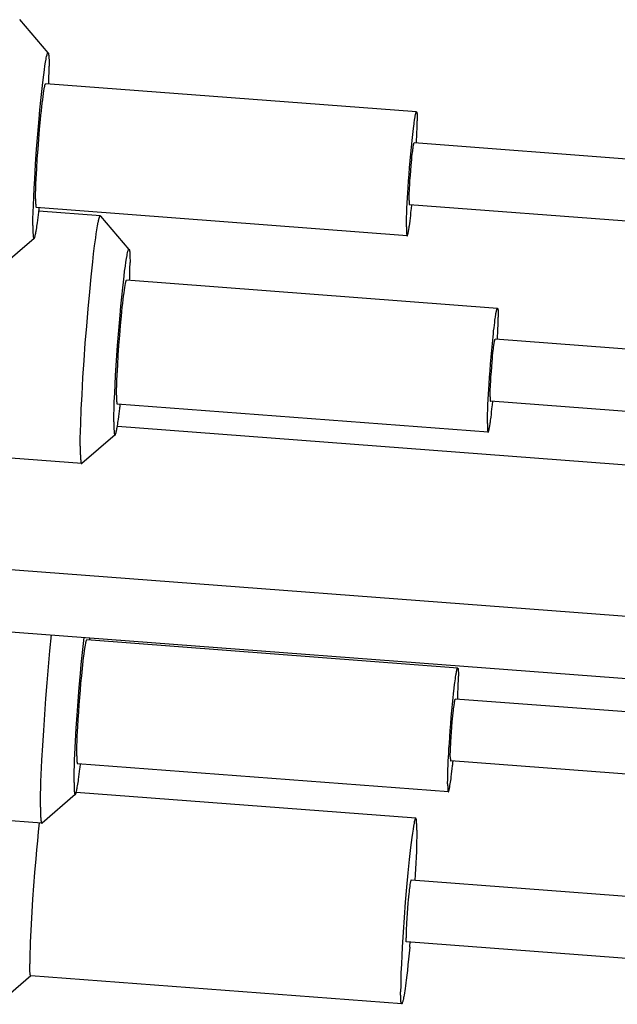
# Model space of a CAD drawing. Extents: x 0 to 1189, y 0 to 841.
# Tile 47 of 80: x 386 to 394, y 108 to 121. Entities that reach past the tile are written whole.
import ezdxf

# ---------------------------------------------------------------- set-up
doc = ezdxf.new("R2010")
doc.units = 0
doc.header["$LTSCALE"] = 65.395
doc.layers.add('mg_3dsla_BL7', color=7, linetype='CONTINUOUS')

# ---------------------------------------------------------------- blocks, each defined once
blk = doc.blocks.new('MG_3DSLA_BL7', base_point=(357.138, 132.906))
at = {"layer": 'mg_3dsla_BL7', "color": 2, "linetype": 'CONTINUOUS'}
for p, q in [((386.552, 120.728), (386.185, 121.157)), ((386.562, 120.421), (386.563, 120.476)), ((391.301, 119.968), (386.52, 120.33)), ((391.305, 119.961), (391.306, 119.959)), ((391.31, 119.917), (391.31, 119.91)), ((391.31, 119.91), (391.31, 119.903)), ((391.31, 119.903), (391.31, 119.889)), ((391.31, 119.889), (391.311, 119.875)), ((391.307, 119.703), (391.309, 119.753)), ((397.647, 119.086), (391.271, 119.569)), ((386.39, 118.828), (386.39, 118.814)), ((386.39, 118.814), (386.39, 118.8)), ((386.39, 118.8), (386.39, 118.793)), ((386.39, 118.793), (386.39, 118.787)), ((386.394, 118.744), (386.395, 118.742)), ((391.18, 118.373), (386.399, 118.735)), ((391.178, 118.725), (391.182, 118.796)), ((391.206, 118.828), (391.206, 118.819)), ((391.206, 118.8), (391.207, 118.796)), ((397.586, 118.288), (391.211, 118.772)), ((387.226, 118.628), (386.432, 118.688)), ((387.596, 118.198), (387.229, 118.626)), ((386.355, 118.506), (386.355, 118.48)), ((391.171, 118.465), (391.171, 118.452)), ((391.171, 118.452), (391.172, 118.437)), ((391.172, 118.437), (391.172, 118.431)), ((391.172, 118.431), (391.172, 118.424)), ((391.176, 118.382), (391.176, 118.38)), ((386.371, 118.337), (385.943, 117.969)), ((387.605, 117.891), (387.607, 117.946)), ((392.345, 117.438), (387.564, 117.8)), ((392.349, 117.431), (392.35, 117.429)), ((392.354, 117.386), (392.354, 117.38)), ((392.354, 117.38), (392.354, 117.373)), ((392.354, 117.373), (392.354, 117.359)), ((392.354, 117.359), (392.355, 117.345)), ((392.351, 117.172), (392.353, 117.223)), ((398.691, 116.556), (392.315, 117.039)), ((386.984, 115.437), (367.857, 116.886)), ((387.434, 116.298), (387.434, 116.284)), ((387.434, 116.284), (387.434, 116.27)), ((387.434, 116.27), (387.434, 116.263)), ((387.434, 116.263), (387.434, 116.256)), ((387.438, 116.214), (387.439, 116.212)), ((392.224, 115.842), (387.443, 116.205)), ((392.222, 116.195), (392.226, 116.266)), ((392.25, 116.298), (392.25, 116.288)), ((392.25, 116.269), (392.251, 116.266)), ((398.63, 115.758), (392.255, 116.241)), ((387.399, 115.976), (387.399, 115.95)), ((387.444, 115.921), (401.5, 114.856)), ((392.215, 115.935), (392.215, 115.921)), ((392.215, 115.921), (392.216, 115.907)), ((392.216, 115.907), (392.216, 115.901)), ((392.216, 115.901), (392.216, 115.894)), ((392.22, 115.852), (392.22, 115.849)), ((387.415, 115.807), (386.987, 115.439)), ((386.966, 115.606), (386.966, 115.582)), ((386.969, 115.509), (386.969, 115.502)), ((374.379, 114.958), (409.501, 112.297)), ((380.707, 113.677), (409.44, 111.499)), ((391.832, 112.804), (387.051, 113.167)), ((391.841, 112.757), (391.841, 112.751)), ((391.841, 112.732), (391.842, 112.72)), ((391.779, 112.47), (391.787, 112.543)), ((391.838, 112.538), (391.84, 112.585)), ((391.773, 112.422), (391.779, 112.47)), ((398.178, 111.922), (391.802, 112.405)), ((386.471, 110.804), (374.31, 111.725)), ((386.921, 111.656), (386.921, 111.643)), ((391.737, 111.65), (391.737, 111.644)), ((391.738, 111.634), (391.738, 111.631)), ((386.921, 111.624), (386.922, 111.618)), ((391.712, 111.209), (386.93, 111.571)), ((391.708, 111.541), (391.711, 111.607)), ((398.117, 111.125), (391.742, 111.608)), ((391.754, 111.441), (391.761, 111.506)), ((391.761, 111.506), (391.766, 111.549)), ((386.886, 111.328), (386.886, 111.304)), ((391.702, 111.294), (391.703, 111.281)), ((391.703, 111.262), (391.703, 111.256)), ((386.902, 111.173), (386.474, 110.805)), ((391.291, 110.87), (386.913, 111.202)), ((386.453, 110.96), (386.453, 110.938)), ((386.456, 110.874), (386.456, 110.867)), ((397.606, 109.589), (391.231, 110.072)), ((391.166, 109.311), (391.166, 109.317)), ((391.166, 109.298), (391.166, 109.301)), ((397.546, 108.792), (391.17, 109.275)), ((386.33, 108.84), (385.903, 108.472)), ((391.11, 108.477), (386.328, 108.839))]:
    blk.add_line(p, q, dxfattribs=at)
for points in [[(386.355, 118.506), (386.356, 118.592), (386.358, 118.677), (386.361, 118.762), (386.366, 118.875), (386.371, 118.988), (386.378, 119.102), (386.39, 119.295), (386.403, 119.488), (386.419, 119.683), (386.435, 119.879), (386.446, 119.997), (386.457, 120.115), (386.47, 120.232), (386.478, 120.308), (386.487, 120.383), (386.494, 120.446), (386.503, 120.51), (386.511, 120.564), (386.518, 120.61), (386.525, 120.65), (386.528, 120.666), (386.531, 120.681), (386.537, 120.705), (386.54, 120.713), (386.543, 120.721), (386.545, 120.726), (386.546, 120.727), (386.548, 120.729), (386.549, 120.729), (386.551, 120.729), (386.552, 120.728)], [(386.552, 120.728), (386.553, 120.727), (386.554, 120.726), (386.554, 120.725), (386.555, 120.724), (386.555, 120.722), (386.556, 120.721), (386.556, 120.72), (386.556, 120.719), (386.556, 120.717), (386.557, 120.716), (386.557, 120.715), (386.557, 120.713)], [(386.557, 120.713), (386.558, 120.706), (386.559, 120.7), (386.559, 120.695), (386.56, 120.689), (386.561, 120.684), (386.561, 120.678), (386.562, 120.671), (386.562, 120.664), (386.562, 120.656), (386.563, 120.649), (386.563, 120.642)], [(386.563, 120.642), (386.563, 120.627), (386.563, 120.61), (386.564, 120.593), (386.564, 120.576), (386.564, 120.559)], [(386.563, 120.476), (386.563, 120.504), (386.564, 120.531), (386.564, 120.559)], [(386.559, 120.328), (386.56, 120.36), (386.562, 120.421)], [(386.389, 118.849), (386.39, 118.913), (386.392, 118.978), (386.394, 119.043), (386.397, 119.108), (386.401, 119.172), (386.404, 119.237), (386.412, 119.363), (386.421, 119.49), (386.431, 119.618), (386.442, 119.747), (386.453, 119.869), (386.458, 119.925), (386.464, 119.981), (386.47, 120.032), (386.475, 120.082), (386.481, 120.126), (386.486, 120.169), (386.491, 120.204), (386.496, 120.238), (386.501, 120.264), (386.505, 120.289), (386.507, 120.298), (386.509, 120.307), (386.511, 120.314), (386.513, 120.32), (386.514, 120.323), (386.515, 120.325), (386.517, 120.328), (386.517, 120.329), (386.518, 120.33), (386.52, 120.33)], [(391.244, 119.6), (391.248, 119.638), (391.252, 119.677), (391.257, 119.715), (391.261, 119.754), (391.265, 119.785), (391.269, 119.817), (391.272, 119.835), (391.274, 119.853), (391.277, 119.871), (391.279, 119.881), (391.281, 119.892), (391.282, 119.902), (391.284, 119.913), (391.285, 119.918), (391.286, 119.924), (391.287, 119.929), (391.289, 119.934), (391.29, 119.939), (391.291, 119.944), (391.292, 119.947), (391.292, 119.949), (391.293, 119.952), (391.294, 119.955), (391.295, 119.957), (391.296, 119.959), (391.297, 119.962), (391.297, 119.963), (391.297, 119.964), (391.298, 119.965), (391.298, 119.966), (391.299, 119.967), (391.299, 119.967), (391.3, 119.968), (391.301, 119.968), (391.301, 119.968)], [(391.301, 119.968), (391.302, 119.968), (391.302, 119.968), (391.303, 119.968), (391.303, 119.967), (391.303, 119.967), (391.304, 119.967), (391.304, 119.966), (391.304, 119.966), (391.304, 119.965), (391.305, 119.965), (391.305, 119.964), (391.305, 119.964), (391.305, 119.963), (391.305, 119.962), (391.305, 119.962), (391.305, 119.961)], [(391.306, 119.959), (391.306, 119.955), (391.307, 119.954), (391.307, 119.952), (391.307, 119.95), (391.307, 119.949), (391.308, 119.947), (391.308, 119.945), (391.308, 119.943), (391.308, 119.941), (391.308, 119.939), (391.309, 119.936), (391.309, 119.933), (391.309, 119.93), (391.309, 119.926), (391.309, 119.923), (391.31, 119.92), (391.31, 119.917)], [(391.311, 119.875), (391.311, 119.862), (391.311, 119.855)], [(391.309, 119.753), (391.31, 119.779), (391.31, 119.804), (391.31, 119.829), (391.311, 119.855)], [(391.301, 119.567), (391.303, 119.609), (391.305, 119.652), (391.307, 119.703)], [(391.182, 118.796), (391.185, 118.862), (391.189, 118.928), (391.193, 118.993), (391.199, 119.08), (391.206, 119.167), (391.212, 119.254), (391.219, 119.34), (391.227, 119.427), (391.235, 119.513), (391.244, 119.6)], [(391.206, 118.828), (391.206, 118.861), (391.207, 118.893), (391.208, 118.926), (391.21, 118.958), (391.212, 118.99), (391.214, 119.023), (391.217, 119.086), (391.222, 119.149), (391.227, 119.213), (391.232, 119.277), (391.236, 119.317), (391.239, 119.356), (391.243, 119.395), (391.246, 119.42), (391.249, 119.445), (391.252, 119.467), (391.254, 119.488), (391.256, 119.5), (391.258, 119.511), (391.259, 119.523), (391.26, 119.53), (391.262, 119.536), (391.263, 119.543), (391.264, 119.549), (391.265, 119.552)], [(391.265, 119.552), (391.266, 119.558), (391.267, 119.561), (391.268, 119.564), (391.268, 119.566), (391.269, 119.568), (391.27, 119.569), (391.27, 119.569), (391.271, 119.569)], [(386.389, 118.849), (386.389, 118.842), (386.39, 118.828)], [(386.39, 118.787), (386.39, 118.783), (386.391, 118.78), (386.391, 118.777), (386.391, 118.774), (386.391, 118.77), (386.391, 118.767), (386.392, 118.764), (386.392, 118.762), (386.392, 118.76), (386.392, 118.758), (386.393, 118.756), (386.393, 118.754), (386.393, 118.753), (386.393, 118.751), (386.394, 118.75), (386.394, 118.748), (386.394, 118.744)], [(386.395, 118.742), (386.395, 118.741), (386.395, 118.741), (386.395, 118.74), (386.395, 118.739), (386.395, 118.739), (386.396, 118.738), (386.396, 118.738), (386.396, 118.737), (386.396, 118.737), (386.396, 118.736), (386.397, 118.736), (386.397, 118.736), (386.397, 118.735), (386.398, 118.735), (386.398, 118.735), (386.399, 118.735)], [(391.206, 118.819), (391.206, 118.814), (391.206, 118.81), (391.206, 118.807), (391.206, 118.8)], [(391.207, 118.796), (391.207, 118.794), (391.207, 118.792), (391.207, 118.79), (391.207, 118.789), (391.207, 118.787), (391.207, 118.785), (391.207, 118.784), (391.207, 118.783), (391.208, 118.78)], [(391.208, 118.78), (391.208, 118.779), (391.208, 118.778), (391.208, 118.777)], [(391.208, 118.777), (391.208, 118.777), (391.208, 118.776), (391.208, 118.776), (391.208, 118.776), (391.209, 118.775), (391.209, 118.775), (391.209, 118.774), (391.209, 118.774), (391.209, 118.774), (391.209, 118.773), (391.209, 118.773), (391.209, 118.773), (391.21, 118.772), (391.21, 118.772), (391.21, 118.772), (391.21, 118.772), (391.211, 118.772)], [(386.371, 118.337), (386.372, 118.338), (386.373, 118.339), (386.374, 118.341), (386.375, 118.342), (386.375, 118.344), (386.376, 118.345), (386.376, 118.347), (386.378, 118.351), (386.38, 118.356), (386.381, 118.361), (386.383, 118.366), (386.384, 118.373), (386.386, 118.38), (386.388, 118.388), (386.389, 118.395), (386.392, 118.408), (386.394, 118.421), (386.397, 118.434), (386.4, 118.455), (386.404, 118.476), (386.407, 118.496), (386.41, 118.517), (386.413, 118.538), (386.418, 118.573), (386.422, 118.607), (386.427, 118.642), (386.431, 118.676)], [(387.198, 118.549), (387.199, 118.557), (387.2, 118.562), (387.201, 118.566), (387.202, 118.571), (387.203, 118.575), (387.204, 118.579), (387.206, 118.584), (387.206, 118.587), (387.207, 118.59), (387.208, 118.593), (387.209, 118.596), (387.21, 118.599), (387.211, 118.603), (387.212, 118.606), (387.213, 118.609), (387.213, 118.61), (387.214, 118.611), (387.214, 118.612), (387.215, 118.613), (387.215, 118.614), (387.215, 118.615), (387.216, 118.616), (387.216, 118.618), (387.217, 118.619), (387.218, 118.62), (387.218, 118.621), (387.219, 118.622), (387.22, 118.623), (387.22, 118.624), (387.22, 118.624), (387.221, 118.625), (387.221, 118.625), (387.221, 118.626), (387.222, 118.626), (387.222, 118.626), (387.222, 118.627), (387.223, 118.627), (387.223, 118.627), (387.223, 118.628), (387.224, 118.628), (387.224, 118.628), (387.225, 118.628), (387.225, 118.628), (387.226, 118.628)], [(387.226, 118.628), (387.226, 118.628), (387.226, 118.628), (387.226, 118.628), (387.226, 118.628), (387.226, 118.628), (387.226, 118.628), (387.226, 118.628), (387.226, 118.628), (387.226, 118.628), (387.226, 118.628), (387.226, 118.628), (387.227, 118.628), (387.227, 118.628), (387.227, 118.628), (387.227, 118.628), (387.227, 118.628), (387.227, 118.628), (387.227, 118.628), (387.227, 118.628), (387.227, 118.628), (387.227, 118.627), (387.227, 118.627), (387.227, 118.627), (387.227, 118.627), (387.228, 118.627), (387.228, 118.627), (387.228, 118.627), (387.228, 118.627), (387.228, 118.627), (387.228, 118.627), (387.228, 118.627), (387.228, 118.627), (387.228, 118.627), (387.228, 118.627), (387.228, 118.627), (387.228, 118.627), (387.228, 118.626), (387.229, 118.626)], [(391.171, 118.486), (391.171, 118.507), (391.172, 118.527), (391.172, 118.548), (391.173, 118.583), (391.174, 118.619), (391.175, 118.654), (391.177, 118.69), (391.178, 118.725)], [(391.218, 118.564), (391.222, 118.599), (391.226, 118.634), (391.23, 118.668), (391.234, 118.703)], [(386.355, 118.48), (386.355, 118.467), (386.355, 118.454), (386.355, 118.441), (386.355, 118.428), (386.356, 118.42), (386.356, 118.413), (386.356, 118.405), (386.357, 118.397), (386.357, 118.389), (386.358, 118.381), (386.359, 118.373), (386.359, 118.37), (386.359, 118.367), (386.359, 118.364), (386.36, 118.361), (386.36, 118.358), (386.361, 118.355), (386.361, 118.353), (386.362, 118.351), (386.362, 118.349), (386.363, 118.347), (386.364, 118.342)], [(386.965, 115.664), (386.966, 115.76), (386.968, 115.855), (386.972, 115.951), (386.979, 116.138), (386.989, 116.325), (387.001, 116.547), (387.016, 116.768), (387.031, 116.989), (387.049, 117.21), (387.067, 117.43), (387.087, 117.65), (387.106, 117.845), (387.127, 118.039), (387.138, 118.142), (387.151, 118.245), (387.165, 118.347), (387.172, 118.398), (387.179, 118.448), (387.188, 118.499), (387.198, 118.549)], [(391.171, 118.486), (391.171, 118.479), (391.171, 118.465)], [(391.18, 118.373), (391.181, 118.373), (391.182, 118.373), (391.182, 118.373), (391.183, 118.374), (391.183, 118.375), (391.184, 118.375), (391.184, 118.376), (391.185, 118.377), (391.185, 118.378), (391.186, 118.38), (391.187, 118.383), (391.187, 118.385), (391.188, 118.387), (391.189, 118.389), (391.19, 118.392), (391.19, 118.394), (391.191, 118.399), (391.192, 118.403), (391.194, 118.408), (391.194, 118.412), (391.195, 118.417), (391.196, 118.422), (391.198, 118.431), (391.2, 118.441), (391.201, 118.45), (391.203, 118.459), (391.206, 118.475), (391.208, 118.491), (391.21, 118.507), (391.213, 118.526), (391.218, 118.564)], [(391.172, 118.424), (391.172, 118.421), (391.172, 118.418), (391.173, 118.414), (391.173, 118.411), (391.173, 118.408), (391.173, 118.405), (391.173, 118.402), (391.174, 118.4), (391.174, 118.398), (391.174, 118.396), (391.174, 118.394), (391.175, 118.392), (391.175, 118.39), (391.175, 118.389), (391.175, 118.387), (391.176, 118.386), (391.176, 118.382)], [(391.176, 118.38), (391.177, 118.379), (391.177, 118.378), (391.177, 118.378), (391.177, 118.377), (391.177, 118.377), (391.177, 118.376), (391.177, 118.375), (391.178, 118.375), (391.178, 118.375), (391.178, 118.374), (391.178, 118.374), (391.179, 118.373), (391.179, 118.373), (391.18, 118.373), (391.18, 118.373), (391.18, 118.373)], [(386.364, 118.342), (386.364, 118.341), (386.364, 118.341), (386.365, 118.34), (386.365, 118.339), (386.365, 118.339), (386.366, 118.338), (386.366, 118.337), (386.366, 118.337), (386.367, 118.337), (386.368, 118.337), (386.368, 118.336), (386.369, 118.336), (386.369, 118.336), (386.37, 118.337), (386.37, 118.337), (386.371, 118.337)], [(387.399, 115.976), (387.4, 116.061), (387.402, 116.147), (387.405, 116.232), (387.41, 116.345), (387.415, 116.458), (387.422, 116.571), (387.434, 116.764), (387.447, 116.958), (387.463, 117.153), (387.479, 117.349), (387.49, 117.467), (387.501, 117.584), (387.514, 117.702), (387.522, 117.777), (387.531, 117.853), (387.538, 117.916), (387.547, 117.98), (387.555, 118.033), (387.562, 118.08), (387.569, 118.119), (387.572, 118.135), (387.575, 118.151), (387.581, 118.175), (387.584, 118.183), (387.587, 118.191), (387.589, 118.195), (387.59, 118.197), (387.592, 118.198), (387.593, 118.199), (387.595, 118.199), (387.596, 118.198)], [(387.596, 118.198), (387.597, 118.197), (387.598, 118.196), (387.598, 118.195), (387.599, 118.193), (387.599, 118.192), (387.6, 118.191), (387.6, 118.19), (387.6, 118.188), (387.6, 118.187), (387.601, 118.186), (387.601, 118.184), (387.601, 118.183)], [(387.601, 118.183), (387.602, 118.176), (387.603, 118.17), (387.603, 118.165), (387.604, 118.159), (387.604, 118.153), (387.605, 118.148), (387.605, 118.141), (387.606, 118.133), (387.606, 118.126), (387.607, 118.119), (387.607, 118.111)], [(387.607, 118.111), (387.607, 118.097), (387.607, 118.08), (387.608, 118.063), (387.608, 118.046), (387.608, 118.029)], [(387.607, 117.946), (387.607, 117.973), (387.608, 118.001), (387.608, 118.029)], [(387.602, 117.797), (387.604, 117.83), (387.605, 117.891)], [(387.433, 116.318), (387.434, 116.383), (387.436, 116.448), (387.438, 116.513), (387.441, 116.577), (387.445, 116.642), (387.448, 116.707), (387.456, 116.833), (387.465, 116.959), (387.475, 117.088), (387.486, 117.217), (387.497, 117.338), (387.502, 117.395), (387.508, 117.451), (387.514, 117.502), (387.519, 117.552), (387.525, 117.595), (387.53, 117.639), (387.535, 117.673), (387.54, 117.708), (387.545, 117.734), (387.549, 117.759), (387.551, 117.768), (387.553, 117.777), (387.555, 117.784), (387.557, 117.79), (387.558, 117.793), (387.559, 117.795), (387.561, 117.798), (387.561, 117.799), (387.562, 117.8), (387.564, 117.8)], [(392.288, 117.07), (392.292, 117.108), (392.296, 117.147), (392.301, 117.185), (392.305, 117.223), (392.309, 117.255), (392.313, 117.287), (392.316, 117.305), (392.318, 117.323), (392.321, 117.34), (392.323, 117.351), (392.325, 117.362), (392.326, 117.372), (392.328, 117.383), (392.329, 117.388), (392.33, 117.393), (392.331, 117.399), (392.332, 117.404), (392.334, 117.409), (392.335, 117.413), (392.336, 117.416), (392.336, 117.419), (392.337, 117.422), (392.338, 117.424), (392.339, 117.427), (392.34, 117.429), (392.341, 117.432), (392.341, 117.433), (392.341, 117.434), (392.342, 117.435), (392.342, 117.436), (392.343, 117.436), (392.343, 117.437), (392.344, 117.438), (392.345, 117.438), (392.345, 117.438)], [(392.345, 117.438), (392.346, 117.438), (392.346, 117.438), (392.347, 117.437), (392.347, 117.437), (392.347, 117.437), (392.348, 117.436), (392.348, 117.436), (392.348, 117.436), (392.348, 117.435), (392.349, 117.435), (392.349, 117.434), (392.349, 117.433), (392.349, 117.433), (392.349, 117.432), (392.349, 117.432), (392.349, 117.431)], [(392.35, 117.429), (392.35, 117.425), (392.351, 117.423), (392.351, 117.422), (392.351, 117.42), (392.351, 117.419), (392.352, 117.417), (392.352, 117.415), (392.352, 117.413), (392.352, 117.411), (392.352, 117.409), (392.353, 117.406), (392.353, 117.403), (392.353, 117.399), (392.353, 117.396), (392.353, 117.393), (392.354, 117.39), (392.354, 117.386)], [(392.355, 117.345), (392.355, 117.331), (392.355, 117.324)], [(392.353, 117.223), (392.354, 117.248), (392.354, 117.274), (392.354, 117.299), (392.355, 117.324)], [(392.345, 117.037), (392.347, 117.079), (392.349, 117.122), (392.351, 117.172)], [(392.226, 116.266), (392.229, 116.332), (392.233, 116.397), (392.237, 116.463), (392.243, 116.55), (392.25, 116.637), (392.256, 116.723), (392.263, 116.81), (392.271, 116.897), (392.279, 116.983), (392.288, 117.07)], [(392.25, 116.298), (392.25, 116.331), (392.251, 116.363), (392.252, 116.395), (392.254, 116.428), (392.256, 116.46), (392.258, 116.492), (392.261, 116.556), (392.266, 116.619), (392.271, 116.683), (392.276, 116.747), (392.28, 116.786), (392.283, 116.825), (392.287, 116.865), (392.29, 116.89), (392.293, 116.915), (392.296, 116.937), (392.298, 116.958), (392.3, 116.97), (392.302, 116.981), (392.303, 116.993), (392.304, 117), (392.306, 117.006), (392.307, 117.013), (392.308, 117.019), (392.309, 117.022), (392.31, 117.026), (392.31, 117.028), (392.311, 117.031), (392.312, 117.034), (392.312, 117.036), (392.313, 117.037), (392.314, 117.038), (392.314, 117.039), (392.315, 117.039)], [(387.433, 116.318), (387.433, 116.311), (387.434, 116.298)], [(387.434, 116.256), (387.434, 116.253), (387.435, 116.25), (387.435, 116.246), (387.435, 116.243), (387.435, 116.24), (387.435, 116.237), (387.436, 116.234), (387.436, 116.232), (387.436, 116.23), (387.436, 116.228), (387.437, 116.226), (387.437, 116.224), (387.437, 116.222), (387.437, 116.221), (387.438, 116.219), (387.438, 116.218), (387.438, 116.214)], [(387.439, 116.212), (387.439, 116.211), (387.439, 116.21), (387.439, 116.21), (387.439, 116.209), (387.439, 116.209), (387.44, 116.208), (387.44, 116.208), (387.44, 116.207), (387.44, 116.207), (387.44, 116.206), (387.441, 116.206), (387.441, 116.205), (387.441, 116.205), (387.442, 116.205), (387.442, 116.205), (387.443, 116.205)], [(392.215, 115.956), (392.215, 115.977), (392.216, 115.997), (392.216, 116.018), (392.217, 116.053), (392.218, 116.089), (392.219, 116.124), (392.221, 116.16), (392.222, 116.195)], [(392.25, 116.288), (392.25, 116.284), (392.25, 116.28), (392.25, 116.277), (392.25, 116.269)], [(392.251, 116.266), (392.251, 116.264), (392.251, 116.262), (392.251, 116.26), (392.251, 116.258), (392.251, 116.257), (392.251, 116.255), (392.251, 116.254), (392.251, 116.253), (392.252, 116.25)], [(392.252, 116.25), (392.252, 116.249), (392.252, 116.248), (392.252, 116.247)], [(392.252, 116.247), (392.252, 116.247), (392.252, 116.246), (392.252, 116.246), (392.252, 116.245), (392.253, 116.245), (392.253, 116.245), (392.253, 116.244), (392.253, 116.244), (392.253, 116.244), (392.253, 116.243), (392.253, 116.243), (392.253, 116.243), (392.254, 116.242), (392.254, 116.242), (392.254, 116.242), (392.254, 116.242), (392.255, 116.241)], [(387.415, 115.807), (387.416, 115.808), (387.417, 115.809), (387.418, 115.81), (387.419, 115.812), (387.419, 115.813), (387.42, 115.815), (387.42, 115.816), (387.422, 115.821), (387.424, 115.826), (387.425, 115.831), (387.427, 115.836), (387.428, 115.843), (387.43, 115.85), (387.432, 115.857), (387.433, 115.865), (387.436, 115.878), (387.438, 115.891), (387.441, 115.904), (387.444, 115.924), (387.448, 115.945), (387.451, 115.966), (387.454, 115.987), (387.457, 116.008), (387.462, 116.043), (387.466, 116.077), (387.471, 116.112), (387.475, 116.146)], [(392.224, 115.842), (392.225, 115.843), (392.226, 115.843), (392.226, 115.843), (392.227, 115.844), (392.227, 115.844), (392.228, 115.845), (392.228, 115.846), (392.229, 115.847), (392.229, 115.848), (392.23, 115.85), (392.231, 115.852), (392.231, 115.854), (392.232, 115.856), (392.233, 115.859), (392.234, 115.862), (392.234, 115.864), (392.235, 115.868), (392.236, 115.873), (392.237, 115.877), (392.238, 115.882), (392.239, 115.887), (392.24, 115.891), (392.242, 115.901), (392.244, 115.91), (392.245, 115.92), (392.247, 115.929), (392.25, 115.945), (392.252, 115.961), (392.254, 115.977), (392.257, 115.996), (392.259, 116.015), (392.262, 116.034), (392.266, 116.069), (392.27, 116.104), (392.274, 116.138), (392.278, 116.173)], [(387.399, 115.95), (387.399, 115.937), (387.399, 115.924), (387.399, 115.911), (387.399, 115.898), (387.4, 115.89), (387.4, 115.882), (387.4, 115.875), (387.401, 115.867), (387.401, 115.859), (387.402, 115.851), (387.403, 115.843), (387.403, 115.84), (387.403, 115.837), (387.403, 115.834), (387.404, 115.831), (387.404, 115.828), (387.405, 115.825), (387.405, 115.823), (387.406, 115.821), (387.406, 115.819), (387.407, 115.817), (387.408, 115.812)], [(392.215, 115.956), (392.215, 115.949), (392.215, 115.935)], [(387.408, 115.812), (387.408, 115.811), (387.408, 115.81), (387.409, 115.81), (387.409, 115.809), (387.409, 115.808), (387.41, 115.808), (387.41, 115.807), (387.41, 115.807), (387.411, 115.807), (387.412, 115.806), (387.412, 115.806), (387.413, 115.806), (387.413, 115.806), (387.414, 115.806), (387.414, 115.807), (387.415, 115.807)], [(392.216, 115.894), (392.216, 115.891), (392.216, 115.887), (392.217, 115.884), (392.217, 115.881), (392.217, 115.878), (392.217, 115.875), (392.217, 115.872), (392.218, 115.87), (392.218, 115.868), (392.218, 115.866), (392.218, 115.864), (392.219, 115.862), (392.219, 115.86), (392.219, 115.859), (392.219, 115.857), (392.219, 115.855), (392.22, 115.852)], [(392.22, 115.849), (392.221, 115.849), (392.221, 115.848), (392.221, 115.848), (392.221, 115.847), (392.221, 115.846), (392.221, 115.846), (392.221, 115.845), (392.222, 115.845), (392.222, 115.844), (392.222, 115.844), (392.222, 115.844), (392.223, 115.843), (392.223, 115.843), (392.224, 115.843), (392.224, 115.843), (392.224, 115.842)], [(386.965, 115.664), (386.965, 115.641), (386.966, 115.606)], [(386.966, 115.582), (386.966, 115.57), (386.966, 115.558), (386.967, 115.546), (386.967, 115.534), (386.968, 115.522), (386.969, 115.509)], [(386.969, 115.502), (386.97, 115.498), (386.97, 115.494), (386.97, 115.49), (386.971, 115.486), (386.971, 115.482), (386.971, 115.478), (386.972, 115.475), (386.972, 115.473), (386.973, 115.47), (386.973, 115.467), (386.973, 115.464), (386.974, 115.461), (386.974, 115.459), (386.975, 115.456), (386.975, 115.455), (386.975, 115.454), (386.975, 115.453), (386.976, 115.452), (386.976, 115.451), (386.976, 115.45), (386.976, 115.449), (386.977, 115.447), (386.977, 115.446), (386.978, 115.445), (386.978, 115.444), (386.978, 115.443), (386.979, 115.442), (386.979, 115.442), (386.979, 115.441), (386.98, 115.441), (386.98, 115.44), (386.98, 115.44), (386.98, 115.44), (386.981, 115.439), (386.981, 115.439), (386.981, 115.439), (386.982, 115.438), (386.982, 115.438), (386.982, 115.438), (386.983, 115.438), (386.983, 115.437), (386.983, 115.437), (386.984, 115.437)], [(386.984, 115.437), (386.984, 115.437), (386.984, 115.437), (386.984, 115.437), (386.984, 115.437), (386.984, 115.437), (386.984, 115.437), (386.984, 115.437), (386.984, 115.437), (386.985, 115.437), (386.985, 115.437), (386.985, 115.437), (386.985, 115.437), (386.985, 115.437), (386.985, 115.437), (386.985, 115.437), (386.985, 115.437), (386.985, 115.437), (386.985, 115.437), (386.985, 115.438), (386.985, 115.438), (386.986, 115.438), (386.986, 115.438), (386.986, 115.438), (386.986, 115.438), (386.986, 115.438), (386.986, 115.438), (386.986, 115.438), (386.986, 115.438), (386.986, 115.438), (386.986, 115.438), (386.986, 115.438), (386.987, 115.438), (386.987, 115.438), (386.987, 115.438), (386.987, 115.438), (386.987, 115.438), (386.987, 115.438), (386.987, 115.439)], [(386.452, 111.011), (386.453, 111.094), (386.454, 111.178), (386.456, 111.261), (386.459, 111.344), (386.463, 111.428), (386.472, 111.618), (386.482, 111.808), (386.494, 111.999), (386.507, 112.204), (386.522, 112.41), (386.538, 112.615), (386.556, 112.82), (386.575, 113.025), (386.595, 113.23)], [(386.886, 111.328), (386.886, 111.401), (386.887, 111.474), (386.89, 111.547), (386.893, 111.62), (386.896, 111.693), (386.904, 111.861), (386.914, 112.029), (386.925, 112.196), (386.938, 112.376), (386.953, 112.555), (386.968, 112.735), (386.979, 112.851), (386.99, 112.967), (387.002, 113.083), (387.015, 113.199)], [(386.92, 111.675), (386.921, 111.737), (386.922, 111.8), (386.924, 111.862), (386.927, 111.925), (386.93, 111.987), (386.934, 112.05), (386.94, 112.143), (386.946, 112.237), (386.952, 112.33), (386.959, 112.424), (386.967, 112.517), (386.975, 112.611), (386.984, 112.704), (386.993, 112.798), (387.003, 112.891), (387.009, 112.937), (387.014, 112.984), (387.021, 113.03), (387.028, 113.077), (387.032, 113.1), (387.036, 113.123), (387.038, 113.135), (387.041, 113.146), (387.043, 113.151), (387.044, 113.157), (387.045, 113.159), (387.046, 113.162), (387.047, 113.164), (387.049, 113.166), (387.051, 113.167)], [(391.787, 112.543), (391.792, 112.591), (391.795, 112.615), (391.798, 112.639), (391.802, 112.663), (391.805, 112.687), (391.809, 112.711), (391.811, 112.723), (391.813, 112.735), (391.815, 112.747), (391.817, 112.759), (391.818, 112.765), (391.82, 112.771), (391.821, 112.777), (391.823, 112.783), (391.823, 112.786), (391.824, 112.788), (391.826, 112.796)], [(391.826, 112.796), (391.827, 112.797), (391.827, 112.799), (391.828, 112.8), (391.829, 112.801), (391.829, 112.802), (391.83, 112.803), (391.831, 112.804), (391.832, 112.804)], [(391.832, 112.804), (391.833, 112.804), (391.833, 112.804), (391.834, 112.804), (391.834, 112.804), (391.834, 112.803), (391.835, 112.803), (391.835, 112.803), (391.835, 112.802), (391.835, 112.802), (391.835, 112.801), (391.836, 112.801), (391.836, 112.8), (391.836, 112.8), (391.836, 112.799), (391.836, 112.799), (391.836, 112.798)], [(391.836, 112.798), (391.837, 112.796), (391.837, 112.794), (391.837, 112.793), (391.837, 112.791), (391.838, 112.79), (391.838, 112.788), (391.838, 112.787), (391.838, 112.785), (391.839, 112.783), (391.839, 112.781), (391.839, 112.78), (391.839, 112.778), (391.839, 112.775), (391.84, 112.772), (391.84, 112.769), (391.84, 112.766), (391.84, 112.763), (391.84, 112.76), (391.841, 112.757)], [(391.84, 112.585), (391.84, 112.608), (391.841, 112.631), (391.841, 112.654), (391.842, 112.678), (391.842, 112.701)], [(391.841, 112.751), (391.841, 112.745), (391.841, 112.739), (391.841, 112.732)], [(391.842, 112.72), (391.842, 112.707), (391.842, 112.701)], [(391.832, 112.403), (391.834, 112.448), (391.836, 112.492), (391.838, 112.538)], [(391.711, 111.607), (391.717, 111.703), (391.72, 111.767), (391.725, 111.831), (391.73, 111.916), (391.736, 112), (391.743, 112.084), (391.75, 112.169), (391.757, 112.253), (391.765, 112.338), (391.773, 112.422)], [(391.789, 112.347), (391.791, 112.365), (391.792, 112.372), (391.794, 112.378), (391.795, 112.385), (391.796, 112.388)], [(391.796, 112.388), (391.797, 112.394), (391.798, 112.397), (391.799, 112.4), (391.799, 112.402), (391.8, 112.404), (391.801, 112.405), (391.801, 112.405), (391.802, 112.405)], [(391.737, 111.66), (391.737, 111.692), (391.738, 111.724), (391.739, 111.756), (391.741, 111.788), (391.742, 111.82), (391.744, 111.852), (391.748, 111.916), (391.752, 111.979), (391.757, 112.044), (391.763, 112.109), (391.766, 112.149), (391.77, 112.188), (391.774, 112.228), (391.777, 112.254), (391.78, 112.279), (391.782, 112.301), (391.785, 112.323), (391.787, 112.335), (391.789, 112.347)], [(386.92, 111.675), (386.921, 111.668), (386.921, 111.656)], [(386.921, 111.643), (386.921, 111.637), (386.921, 111.63), (386.921, 111.624)], [(391.737, 111.66), (391.737, 111.656), (391.737, 111.65)], [(391.737, 111.644), (391.737, 111.641), (391.737, 111.637), (391.738, 111.634)], [(391.738, 111.631), (391.738, 111.63), (391.738, 111.628), (391.738, 111.627), (391.738, 111.625), (391.738, 111.624), (391.738, 111.623), (391.738, 111.621), (391.738, 111.62), (391.739, 111.619), (391.739, 111.618), (391.739, 111.617), (391.739, 111.617), (391.739, 111.616), (391.739, 111.615), (391.739, 111.614), (391.739, 111.614), (391.739, 111.613), (391.74, 111.612), (391.74, 111.611)], [(386.902, 111.173), (386.903, 111.174), (386.904, 111.176), (386.905, 111.177), (386.906, 111.178), (386.906, 111.18), (386.907, 111.181), (386.907, 111.183), (386.909, 111.187), (386.911, 111.192), (386.912, 111.197), (386.913, 111.202), (386.915, 111.209), (386.917, 111.216), (386.919, 111.223), (386.92, 111.23), (386.923, 111.243), (386.925, 111.255), (386.927, 111.268), (386.931, 111.288), (386.934, 111.309), (386.938, 111.329), (386.941, 111.35), (386.944, 111.37), (386.948, 111.404), (386.953, 111.438), (386.957, 111.472), (386.961, 111.505)], [(386.922, 111.618), (386.922, 111.615), (386.922, 111.612), (386.922, 111.609), (386.922, 111.606), (386.922, 111.603), (386.923, 111.601), (386.923, 111.598), (386.923, 111.596), (386.923, 111.594), (386.924, 111.592), (386.924, 111.591), (386.924, 111.589), (386.924, 111.587), (386.924, 111.586), (386.925, 111.584), (386.925, 111.583), (386.925, 111.581), (386.926, 111.58), (386.926, 111.578)], [(386.926, 111.578), (386.926, 111.577), (386.926, 111.576), (386.926, 111.576), (386.926, 111.575), (386.927, 111.575), (386.927, 111.574), (386.927, 111.574), (386.927, 111.573), (386.927, 111.573), (386.928, 111.573), (386.928, 111.572), (386.928, 111.572), (386.929, 111.572), (386.929, 111.571), (386.929, 111.571), (386.93, 111.571)], [(391.702, 111.313), (391.702, 111.334), (391.703, 111.355), (391.703, 111.376), (391.704, 111.409), (391.705, 111.442), (391.706, 111.475), (391.707, 111.508), (391.708, 111.541)], [(391.74, 111.611), (391.74, 111.611), (391.74, 111.61), (391.74, 111.61), (391.74, 111.61), (391.74, 111.61), (391.74, 111.609), (391.74, 111.609), (391.74, 111.609), (391.741, 111.609), (391.741, 111.608), (391.741, 111.608), (391.741, 111.608), (391.741, 111.608), (391.741, 111.608), (391.742, 111.608), (391.742, 111.608)], [(391.712, 111.209), (391.713, 111.209), (391.713, 111.21), (391.714, 111.211), (391.715, 111.212), (391.716, 111.213), (391.716, 111.214), (391.717, 111.215), (391.717, 111.216), (391.717, 111.218), (391.718, 111.22), (391.719, 111.223), (391.72, 111.225), (391.721, 111.228), (391.722, 111.233), (391.723, 111.238), (391.724, 111.244), (391.726, 111.249), (391.728, 111.26), (391.73, 111.27), (391.732, 111.281), (391.733, 111.291), (391.737, 111.313), (391.74, 111.334), (391.743, 111.356), (391.746, 111.377), (391.749, 111.398), (391.754, 111.441)], [(386.886, 111.304), (386.886, 111.292), (386.886, 111.28), (386.886, 111.268), (386.887, 111.256), (386.887, 111.249), (386.887, 111.242), (386.888, 111.235), (386.888, 111.228), (386.889, 111.22), (386.889, 111.213), (386.89, 111.206), (386.89, 111.203), (386.891, 111.2), (386.891, 111.197), (386.891, 111.195), (386.892, 111.192), (386.892, 111.189), (386.893, 111.187), (386.893, 111.186), (386.893, 111.184), (386.894, 111.182), (386.894, 111.18), (386.895, 111.178), (386.895, 111.178), (386.895, 111.177), (386.896, 111.176), (386.896, 111.176), (386.896, 111.175), (386.896, 111.174), (386.897, 111.174), (386.897, 111.174), (386.898, 111.173), (386.898, 111.173), (386.899, 111.173), (386.899, 111.173), (386.9, 111.173), (386.9, 111.173), (386.901, 111.173), (386.901, 111.173), (386.902, 111.173)], [(391.702, 111.313), (391.702, 111.306), (391.702, 111.294)], [(391.703, 111.281), (391.703, 111.274), (391.703, 111.268), (391.703, 111.262)], [(391.703, 111.256), (391.703, 111.253), (391.704, 111.25), (391.704, 111.247), (391.704, 111.244), (391.704, 111.241), (391.704, 111.238), (391.705, 111.236), (391.705, 111.234), (391.705, 111.232), (391.705, 111.23), (391.706, 111.228), (391.706, 111.226), (391.706, 111.225), (391.706, 111.224), (391.706, 111.222), (391.707, 111.221), (391.707, 111.219), (391.707, 111.217), (391.708, 111.215)], [(391.708, 111.215), (391.708, 111.215), (391.708, 111.214), (391.708, 111.214), (391.708, 111.213), (391.708, 111.212), (391.708, 111.212), (391.709, 111.211), (391.709, 111.211), (391.709, 111.211), (391.709, 111.21), (391.71, 111.21), (391.71, 111.21), (391.71, 111.209), (391.711, 111.209), (391.711, 111.209), (391.712, 111.209)], [(386.452, 111.011), (386.452, 110.991), (386.453, 110.96)], [(386.453, 110.938), (386.453, 110.928), (386.454, 110.917), (386.454, 110.906), (386.455, 110.896), (386.455, 110.885), (386.456, 110.874)], [(386.456, 110.867), (386.457, 110.863), (386.457, 110.859), (386.457, 110.855), (386.458, 110.851), (386.458, 110.848), (386.459, 110.844), (386.459, 110.841), (386.459, 110.837), (386.46, 110.834), (386.46, 110.831), (386.461, 110.828), (386.461, 110.825), (386.462, 110.822), (386.462, 110.821), (386.462, 110.82), (386.463, 110.819), (386.463, 110.818), (386.463, 110.817), (386.463, 110.816), (386.464, 110.815), (386.464, 110.814), (386.464, 110.813), (386.465, 110.812), (386.465, 110.811), (386.466, 110.81), (386.466, 110.808), (386.466, 110.808), (386.466, 110.808), (386.467, 110.807), (386.467, 110.807), (386.467, 110.806), (386.467, 110.806), (386.468, 110.806), (386.468, 110.805), (386.468, 110.805), (386.469, 110.805), (386.469, 110.804), (386.469, 110.804), (386.47, 110.804), (386.47, 110.804), (386.47, 110.804), (386.471, 110.804)], [(391.291, 110.87), (391.289, 110.87), (391.288, 110.868), (391.287, 110.866), (391.284, 110.862), (391.283, 110.859), (391.281, 110.855), (391.278, 110.845), (391.276, 110.835), (391.272, 110.821), (391.269, 110.807), (391.262, 110.769), (391.256, 110.73), (391.248, 110.676), (391.24, 110.623), (391.232, 110.557), (391.224, 110.491), (391.215, 110.414), (391.207, 110.337), (391.198, 110.251), (391.19, 110.166), (391.173, 109.98), (391.157, 109.786), (391.142, 109.591), (391.129, 109.4), (391.117, 109.21), (391.111, 109.099), (391.106, 108.989), (391.101, 108.879), (391.098, 108.797), (391.097, 108.714), (391.096, 108.632)], [(391.305, 110.715), (391.305, 110.728), (391.305, 110.741), (391.305, 110.755), (391.304, 110.768), (391.304, 110.782), (391.304, 110.788), (391.304, 110.795), (391.303, 110.802), (391.303, 110.809), (391.302, 110.816), (391.302, 110.823), (391.301, 110.83), (391.301, 110.834), (391.301, 110.838), (391.3, 110.841), (391.3, 110.845), (391.299, 110.849), (391.299, 110.853), (391.298, 110.856), (391.297, 110.86), (391.297, 110.861), (391.297, 110.862), (391.296, 110.863), (391.296, 110.864), (391.295, 110.865), (391.295, 110.866), (391.294, 110.867), (391.294, 110.868), (391.294, 110.868), (391.293, 110.869), (391.293, 110.869), (391.293, 110.87), (391.292, 110.87), (391.292, 110.87), (391.291, 110.87)], [(386.437, 110.808), (386.424, 110.692), (386.413, 110.577), (386.402, 110.461), (386.392, 110.346), (386.377, 110.172), (386.363, 109.999), (386.351, 109.825), (386.341, 109.665), (386.332, 109.505), (386.324, 109.344), (386.321, 109.274), (386.318, 109.204), (386.316, 109.135), (386.315, 109.065), (386.314, 108.995)], [(386.471, 110.804), (386.471, 110.804), (386.471, 110.804), (386.471, 110.804), (386.471, 110.804), (386.471, 110.804), (386.471, 110.804), (386.471, 110.804), (386.472, 110.804), (386.472, 110.804), (386.472, 110.804), (386.472, 110.804), (386.472, 110.804), (386.472, 110.804), (386.472, 110.804), (386.472, 110.804), (386.472, 110.804), (386.472, 110.804), (386.472, 110.804), (386.472, 110.804), (386.472, 110.804), (386.473, 110.804), (386.473, 110.804), (386.473, 110.804), (386.473, 110.804), (386.473, 110.804), (386.473, 110.804), (386.473, 110.804), (386.473, 110.804), (386.473, 110.804), (386.473, 110.805), (386.473, 110.805), (386.474, 110.805), (386.474, 110.805), (386.474, 110.805), (386.474, 110.805), (386.474, 110.805), (386.474, 110.805), (386.474, 110.805)], [(391.305, 110.715), (391.305, 110.669), (391.304, 110.623), (391.303, 110.578), (391.302, 110.532), (391.3, 110.486), (391.299, 110.441), (391.296, 110.366), (391.292, 110.292), (391.288, 110.218), (391.284, 110.143), (391.28, 110.069)], [(391.217, 110.014), (391.215, 110.002), (391.214, 109.99), (391.211, 109.968), (391.208, 109.946), (391.205, 109.92), (391.203, 109.895), (391.199, 109.855), (391.195, 109.816), (391.191, 109.776), (391.186, 109.711), (391.181, 109.646), (391.177, 109.582), (391.173, 109.519), (391.171, 109.487), (391.169, 109.455), (391.168, 109.423), (391.167, 109.391), (391.166, 109.359), (391.166, 109.327)], [(391.224, 110.055), (391.223, 110.052), (391.222, 110.045), (391.221, 110.039), (391.22, 110.032), (391.217, 110.014)], [(391.231, 110.072), (391.23, 110.072), (391.229, 110.072), (391.229, 110.071), (391.228, 110.069), (391.227, 110.067), (391.227, 110.064), (391.226, 110.061), (391.224, 110.055)], [(391.166, 109.317), (391.166, 109.323), (391.166, 109.327)], [(391.166, 109.301), (391.166, 109.304), (391.166, 109.308), (391.166, 109.311)], [(391.168, 109.278), (391.168, 109.279), (391.168, 109.28), (391.168, 109.281), (391.168, 109.281), (391.168, 109.282), (391.167, 109.283), (391.167, 109.283), (391.167, 109.284), (391.167, 109.285), (391.167, 109.286), (391.167, 109.287), (391.167, 109.288), (391.167, 109.289), (391.167, 109.291), (391.166, 109.292), (391.166, 109.294), (391.166, 109.295), (391.166, 109.297), (391.166, 109.298)], [(391.17, 109.275), (391.17, 109.275), (391.17, 109.275), (391.17, 109.275), (391.169, 109.275), (391.169, 109.275), (391.169, 109.275), (391.169, 109.276), (391.169, 109.276), (391.169, 109.276), (391.169, 109.276), (391.169, 109.277), (391.169, 109.277), (391.169, 109.277), (391.168, 109.277), (391.168, 109.278), (391.168, 109.278)], [(391.214, 109.209), (391.206, 109.131), (391.198, 109.052), (391.191, 108.981), (391.183, 108.909), (391.176, 108.846), (391.168, 108.783), (391.164, 108.747), (391.159, 108.711), (391.154, 108.675), (391.15, 108.647), (391.145, 108.618), (391.141, 108.59), (391.138, 108.574), (391.135, 108.558), (391.132, 108.543), (391.129, 108.527), (391.127, 108.517), (391.124, 108.508), (391.121, 108.498), (391.118, 108.489), (391.118, 108.487), (391.117, 108.485), (391.115, 108.482), (391.114, 108.48), (391.113, 108.479), (391.112, 108.478), (391.112, 108.478), (391.111, 108.477), (391.11, 108.477)], [(386.328, 108.839), (386.328, 108.839), (386.327, 108.84), (386.327, 108.84), (386.326, 108.84), (386.326, 108.841), (386.326, 108.841), (386.325, 108.842), (386.325, 108.842), (386.324, 108.843), (386.324, 108.844), (386.323, 108.845), (386.323, 108.846), (386.323, 108.847), (386.322, 108.849), (386.322, 108.85), (386.321, 108.853), (386.321, 108.857), (386.32, 108.861), (386.32, 108.864), (386.319, 108.868), (386.319, 108.872), (386.318, 108.876), (386.318, 108.879), (386.317, 108.886), (386.317, 108.893), (386.316, 108.9), (386.316, 108.907), (386.316, 108.914), (386.315, 108.921), (386.315, 108.928), (386.315, 108.941), (386.315, 108.955), (386.314, 108.968), (386.314, 108.981), (386.314, 108.995)], [(391.11, 108.477), (391.109, 108.477), (391.109, 108.477), (391.108, 108.478), (391.108, 108.478), (391.108, 108.478), (391.107, 108.479), (391.107, 108.479), (391.107, 108.48), (391.106, 108.481), (391.106, 108.482), (391.105, 108.483), (391.105, 108.484), (391.104, 108.485), (391.104, 108.486), (391.104, 108.487), (391.103, 108.491), (391.102, 108.495), (391.102, 108.498), (391.101, 108.502), (391.101, 108.506), (391.1, 108.509), (391.1, 108.513), (391.1, 108.517), (391.099, 108.524), (391.098, 108.531), (391.098, 108.538), (391.098, 108.545), (391.097, 108.552), (391.097, 108.559), (391.097, 108.566), (391.097, 108.579), (391.096, 108.592), (391.096, 108.606), (391.096, 108.619), (391.096, 108.632)]]:
    blk.add_lwpolyline(points, dxfattribs=at)
for centre, radius, start, end in [((376.069, 119.925), 10.437, 353.1319, 353.4394), ((380.417, 119.863), 10.879, 353.8815, 354.2313), ((377.113, 117.394), 10.437, 353.1319, 353.4394), ((381.461, 117.333), 10.879, 353.8815, 354.2313), ((376.176, 113.564), 10.921, 357.8984, 358.0511), ((376.732, 112.745), 10.304, 353.089, 353.4408), ((380.793, 112.715), 11.035, 353.9331, 354.2296), ((368.939, 111.304), 22.373, 354.6251, 354.7853)]:
    blk.add_arc(centre, radius, start, end, dxfattribs=at)

msp = doc.modelspace()

# ---------------------------------------------------------------- block references
at = {"layer": 'mg_3dsla_BL7'}
msp.add_blockref('MG_3DSLA_BL7', (357.138, 132.906), dxfattribs=at)

doc.saveas('drawing.dxf')
